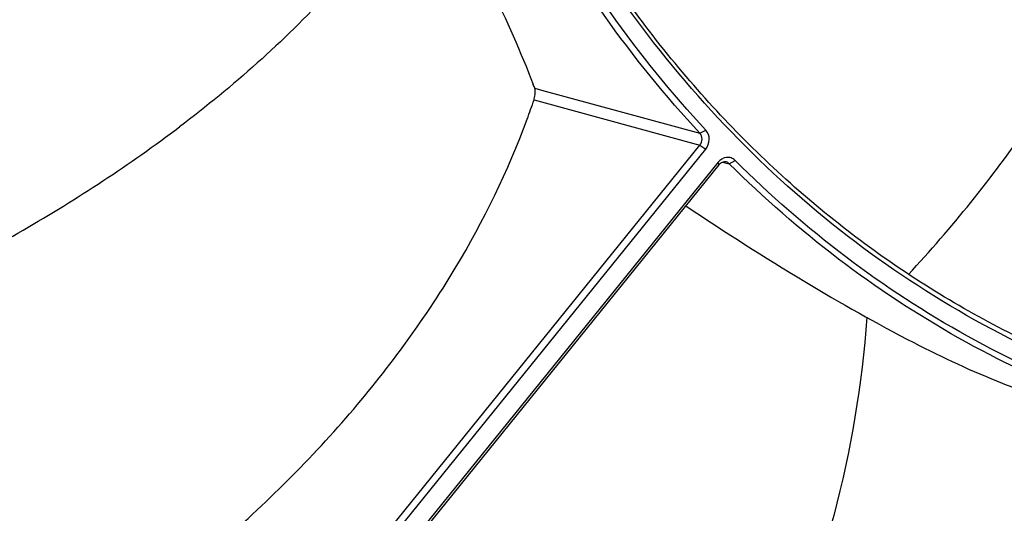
# Model space of a CAD drawing. Header units: millimetres. Extents: x 0 to 420, y 0 to 297.
# Tile 67 of 256: x 177 to 188, y 62 to 68. Entities that reach past the tile are written whole.
import ezdxf

# ---------------------------------------------------------------- set-up
doc = ezdxf.new("R2010")
doc.units = ezdxf.units.MM
doc.header["$LTSCALE"] = 23.1
doc.layers.get('0').update_dxf_attribs({"linetype": 'CONTINUOUS'})
doc.layers.add('AXES', color=7, linetype='CONTINUOUS')

msp = doc.modelspace()

# ---------------------------------------------------------------- linework, layer by layer
at = {"color": 7, "linetype": 'Continuous'}
for p, q in [((182.5129, 67.1426), (182.5923, 67.1209)), ((182.5923, 67.1209), (184.4397, 66.6165)), ((182.5049, 67.0067), (182.5493, 66.9946)), ((182.5493, 66.9946), (184.4387, 66.4784)), ((184.4397, 66.6165), (184.5083, 66.6537)), ((178.6453, 59.3096), (184.4387, 66.4784)), ((184.4387, 66.4784), (184.5066, 66.4301)), ((178.7132, 59.2613), (184.5066, 66.4301)), ((184.6525, 66.2788), (178.8591, 59.11)), ((184.6604, 66.2485), (178.867, 59.0797)), ((184.6604, 66.2485), (184.6525, 66.2788)), ((184.7024, 66.2789), (184.7817, 66.2619)), ((184.7817, 66.2619), (184.849, 66.3004))]:
    msp.add_line(p, q, dxfattribs=at)
for centre, radius, start, end in [((173.2464, 63.6206), 9.9132, 20.81118, 21.06817), ((173.3218, 70.1456), 9.7047, 339.72374, 341.12918), ((182.2862, 67.0813), 0.231, 341.16373, 343.7774)]:
    msp.add_arc(centre, radius, start, end, dxfattribs=at)
for points, knots in [([(184.4397, 66.6165), (183.6363, 67.4818), (182.2335, 69.4766), (181.3654, 71.7496), (181.0582, 72.9378)], [0, 0, 0, 0, 0.490332, 1, 1, 1, 1]), ([(184.5083, 66.6537), (183.7079, 67.5156), (182.3105, 69.5028), (181.4458, 71.7671), (181.1397, 72.9507)], [0, 0, 0, 0, 0.490332, 1, 1, 1, 1]), ([(181.2499, 69.7952), (180.9339, 69.2433), (180.0672, 68.1048), (178.9962, 67.1639), (178.373, 66.6923)], [0, 0, 0, 0, 0.4486381, 1, 1, 1, 1]), ([(181.2335, 69.8224), (181.5005, 69.3241), (181.9481, 68.4573), (182.3495, 67.5669), (182.497, 67.1842)], [0, 0, 0, 0, 0.5795149, 1, 1, 1, 1]), ([(188.1379, 64.1792), (187.6064, 64.4428), (186.5758, 65.0563), (185.1748, 66.2041), (183.9344, 67.5636), (183.2353, 68.5856), (182.9185, 69.1218)], [0, 0, 0, 0, 0.2443937, 0.4918324, 0.7434366, 1, 1, 1, 1]), ([(189.2806, 63.7505), (188.631, 63.9894), (187.3653, 64.5896), (185.6451, 65.8204), (184.1364, 67.3542), (183.3045, 68.5405), (182.9338, 69.168)], [0, 0, 0, 0, 0.2442517, 0.4912671, 0.7427735, 1, 1, 1, 1]), ([(186.8706, 64.9712), (187.3735, 65.5135), (188.3233, 66.6903), (189.0895, 67.9961), (189.4233, 68.6869)], [0, 0, 0, 0, 0.4908189, 1, 1, 1, 1]), ([(182.5081, 67.0168), (182.5149, 67.0401), (182.5211, 67.082), (182.5193, 67.1257), (182.5129, 67.1426)], [0, 0, 0, 0, 0.5725482, 1, 1, 1, 1]), ([(176.9043, 60.3742), (177.5256, 60.7806), (178.7358, 61.6725), (180.3325, 63.2276), (181.5997, 64.9427), (182.2021, 66.1785), (182.4252, 66.7825)], [0, 0, 0, 0, 0.2591909, 0.5233277, 0.7752216, 1, 1, 1, 1]), ([(184.4387, 66.4784), (184.4548, 66.4979), (184.4735, 66.5478), (184.456, 66.5992), (184.4397, 66.6165)], [0, 0, 0, 0, 0.5162455, 1, 1, 1, 1]), ([(184.5066, 66.4301), (184.5323, 66.462), (184.5619, 66.5424), (184.5343, 66.6257), (184.5083, 66.6537)], [0, 0, 0, 0, 0.517024, 1, 1, 1, 1]), ([(184.849, 66.3004), (184.8362, 66.3131), (184.8048, 66.3333), (184.7295, 66.3416), (184.6761, 66.308), (184.6525, 66.2788)], [0, 0, 0, 0, 0.244796, 0.4883885, 1, 1, 1, 1]), ([(184.745, 66.2822), (184.7301, 66.2854), (184.6967, 66.2816), (184.6708, 66.2611), (184.6604, 66.2485)], [0, 0, 0, 0, 0.4820541, 1, 1, 1, 1]), ([(190.5238, 63.0303), (189.9881, 63.1568), (188.9314, 63.4864), (187.4278, 64.2004), (186.0268, 65.1232), (185.1807, 65.8636), (184.7817, 66.2619)], [0, 0, 0, 0, 0.247623, 0.4960031, 0.7464184, 1, 1, 1, 1]), ([(190.6835, 63.0548), (190.1391, 63.1776), (189.0648, 63.5023), (187.5359, 64.2167), (186.1121, 65.147), (185.2534, 65.8967), (184.849, 66.3004)], [0, 0, 0, 0, 0.2476592, 0.4960197, 0.7464078, 1, 1, 1, 1]), ([(184.2732, 65.7694), (184.7298, 65.4663), (185.6007, 64.9089), (186.8291, 64.2101), (187.8501, 63.7285), (188.4595, 63.5179), (188.7163, 63.4572)], [0, 0, 0, 0, 0.3270019, 0.6168124, 0.8425938, 1, 1, 1, 1]), ([(186.3841, 64.4704), (186.3294, 63.6916), (186.0531, 62.0568), (185.47, 60.5042), (185.0931, 59.7241)], [0, 0, 0, 0, 0.4740082, 1, 1, 1, 1]), ([(186.7079, 54.9417), (187.0937, 55.5209), (187.7992, 56.7913), (188.5244, 58.89), (188.871, 61.1165), (188.8488, 62.6158), (188.7824, 63.3417)], [0, 0, 0, 0, 0.236887, 0.4920834, 0.7518712, 1, 1, 1, 1])]:
    msp.add_open_spline(points, degree=3, knots=knots, dxfattribs=at)
msp.add_open_spline([(184.7817, 66.2619), (184.7719, 66.2718), (184.7587, 66.2792), (184.745, 66.2822)], degree=3, dxfattribs=at)
at = {"layer": 'AXES', "color": 7, "linetype": 'Continuous'}
msp.add_open_spline([(174.5601, 64.468), (175.2388, 64.7755), (176.5546, 65.4445), (177.7921, 66.2526), (178.373, 66.6923)], degree=3, knots=[0, 0, 0, 0, 0.50564, 1, 1, 1, 1], dxfattribs=at)

doc.saveas('drawing.dxf')
